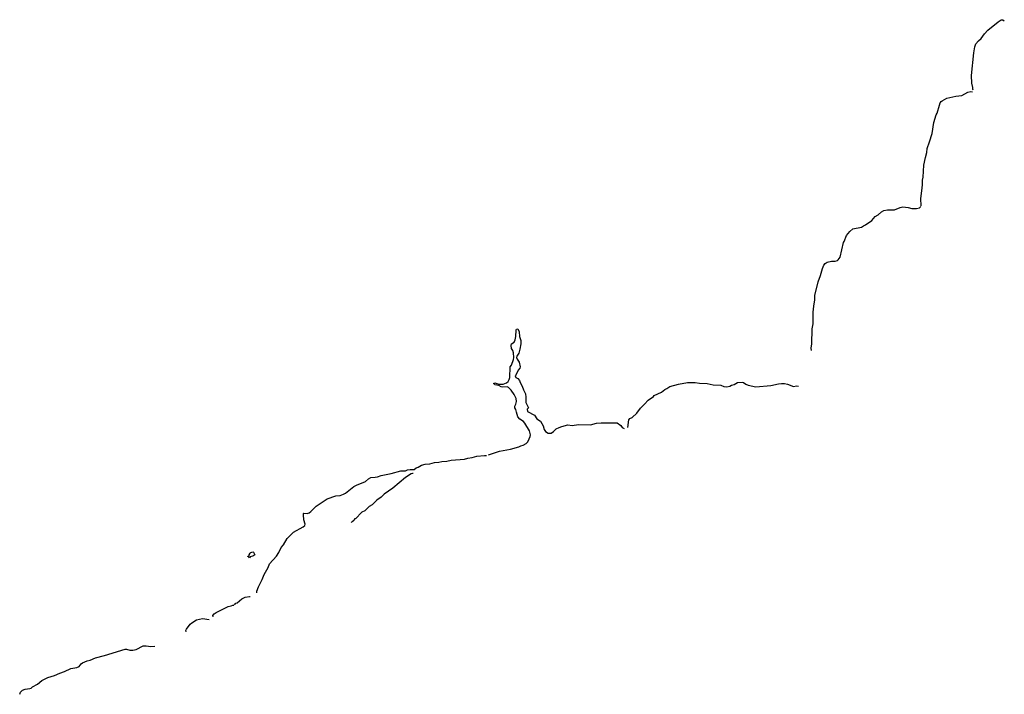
# Model space of a CAD drawing. Header units: inches. Extents: x 2604706 to 2755870, y 449242 to 584050.
# Tile 7 of 59: x 2674819 to 2687810, y 460450 to 469347. Entities that reach past the tile are written whole.
import ezdxf

# ---------------------------------------------------------------- set-up
doc = ezdxf.new("R2010")
doc.units = ezdxf.units.IN
doc.header["$MEASUREMENT"] = 0
doc.layers.add('C6476', color=7, linetype='Continuous')
doc.layers.add('C6486', color=7, linetype='Continuous')

msp = doc.modelspace()

# ---------------------------------------------------------------- linework, layer by layer
at = {"layer": 'C6476', "color": 6}
for points in [[(2677949, 461789), (2677948, 461810), (2677970, 461867), (2678018, 461962), (2678045, 462030), (2678097, 462123), (2678116, 462170), (2678207, 462273), (2678239, 462321), (2678270, 462387), (2678299, 462421), (2678350, 462506), (2678432, 462590), (2678560, 462660), (2678582, 462678), (2678586, 462694), (2678570, 462750), (2678562, 462818), (2678565, 462835), (2678570, 462839), (2678610, 462835), (2678637, 462843), (2678660, 462860), (2678730, 462930), (2678877, 463030), (2678990, 463067), (2679048, 463072), (2679090, 463088), (2679117, 463103), (2679230, 463190), (2679263, 463210), (2679383, 463257), (2679420, 463290), (2679454, 463310), (2679510, 463312), (2679542, 463318), (2679590, 463336), (2679719, 463361), (2679850, 463396), (2679910, 463399), (2679935, 463410), (2679970, 463416), (2680000, 463416)], [(2680000, 463361), (2679983, 463357), (2679911, 463309), (2679742, 463170), (2679630, 463089), (2679590, 463049), (2679532, 463010), (2679470, 462948), (2679430, 462928), (2679371, 462869), (2679334, 462850), (2679250, 462766), (2679238, 462762), (2679233, 462747), (2679218, 462742), (2679213, 462727), (2679198, 462722), (2679194, 462710)], [(2677652, 461630), (2677670, 461650), (2677690, 461655), (2677752, 461710), (2677794, 461730), (2677850, 461742), (2677860, 461740)], [(2677373, 461473), (2677368, 461490), (2677383, 461510), (2677410, 461530), (2677570, 461609), (2677610, 461617), (2677630, 461626), (2677646, 461626)], [(2677014, 461274), (2677013, 461290), (2677022, 461310), (2677070, 461377), (2677090, 461394), (2677150, 461430), (2677190, 461442), (2677230, 461448), (2677318, 461438)], [(2674819, 460450), (2674830, 460477), (2674856, 460504), (2674890, 460519), (2674955, 460525), (2674970, 460531), (2674990, 460547), (2675056, 460583), (2675110, 460630), (2675189, 460670), (2675280, 460700), (2675350, 460730), (2675410, 460750), (2675493, 460790), (2675575, 460805), (2675602, 460818), (2675630, 460850), (2675650, 460863), (2675709, 460890), (2675750, 460899), (2675819, 460930), (2675939, 460961), (2676210, 461044), (2676230, 461045), (2676273, 461033), (2676310, 461031), (2676357, 461043), (2676450, 461089), (2676490, 461091), (2676550, 461082), (2676603, 461083)]]:
    msp.add_lwpolyline(points, dxfattribs=at)
msp.add_lwpolyline([(2677850, 462249), (2677842, 462262), (2677830, 462266), (2677830, 462272), (2677846, 462274), (2677848, 462290), (2677858, 462310), (2677870, 462322), (2677894, 462330), (2677904, 462324), (2677922, 462290), (2677894, 462270), (2677858, 462262)], close=True, dxfattribs=at)
at = {"layer": 'C6486', "color": 6}
msp.add_line((2680010, 463364), (2680000, 463361), dxfattribs=at)
for points in [[(2687399, 468419), (2687393, 468430), (2687393, 468453), (2687380, 468510), (2687378, 468610), (2687410, 468912), (2687422, 468990), (2687434, 469030), (2687470, 469070), (2687503, 469097), (2687550, 469162), (2687593, 469207), (2687730, 469320), (2687770, 469345), (2687790, 469347), (2687810, 469331)], [(2686714, 466894), (2686708, 466990), (2686724, 467090), (2686731, 467169), (2686730, 467230), (2686739, 467270), (2686750, 467430), (2686769, 467530), (2686786, 467594), (2686793, 467650), (2686825, 467735), (2686856, 467844), (2686880, 467990), (2686909, 468090), (2686925, 468115), (2686935, 468145), (2686944, 468190), (2686964, 468250), (2686978, 468270), (2686990, 468278), (2687050, 468310), (2687170, 468338), (2687250, 468345), (2687330, 468392), (2687370, 468401), (2687390, 468394)], [(2685266, 464986), (2685263, 465017), (2685270, 465070), (2685276, 465270), (2685286, 465334), (2685290, 465490), (2685295, 465570), (2685309, 465651), (2685310, 465710), (2685355, 465890), (2685385, 465975), (2685410, 466066), (2685430, 466111), (2685445, 466130), (2685474, 466150), (2685530, 466162), (2685578, 466162), (2685608, 466172), (2685619, 466181), (2685643, 466217), (2685690, 466410), (2685699, 466421), (2685730, 466499), (2685770, 466554), (2685810, 466588), (2685928, 466612), (2685954, 466630), (2685980, 466640), (2686062, 466698), (2686106, 466750), (2686146, 466774), (2686190, 466814), (2686221, 466830), (2686270, 466840), (2686362, 466838), (2686434, 466870), (2686470, 466877), (2686542, 466870), (2686590, 466858), (2686650, 466855), (2686690, 466865), (2686710, 466885)], [(2681003, 463610), (2681150, 463656), (2681296, 463684), (2681405, 463715), (2681430, 463728), (2681463, 463737), (2681502, 463758), (2681522, 463778), (2681543, 463817), (2681555, 463850), (2681558, 463870), (2681546, 463926), (2681486, 464026), (2681468, 464048), (2681417, 464077), (2681390, 464110), (2681373, 464170), (2681367, 464207), (2681353, 464230), (2681350, 464250), (2681365, 464275), (2681372, 464310), (2681370, 464350), (2681344, 464404), (2681303, 464463), (2681270, 464498), (2681250, 464504), (2681190, 464501), (2681170, 464505), (2681142, 464522), (2681089, 464530), (2681082, 464542), (2681069, 464550), (2681090, 464557), (2681141, 464541), (2681170, 464538), (2681199, 464541), (2681241, 464559), (2681264, 464576), (2681279, 464601), (2681285, 464630), (2681292, 464770), (2681308, 464792), (2681334, 464866), (2681339, 464890), (2681334, 464954), (2681324, 464984), (2681310, 465010), (2681305, 465050), (2681310, 465072), (2681345, 465095), (2681356, 465124), (2681367, 465170), (2681370, 465254), (2681375, 465265), (2681390, 465271), (2681410, 465232), (2681415, 465170), (2681430, 465114), (2681430, 465070), (2681419, 465001), (2681405, 464950), (2681379, 464910), (2681375, 464890), (2681381, 464870), (2681410, 464830), (2681423, 464770), (2681418, 464750), (2681397, 464723), (2681370, 464669), (2681356, 464650), (2681365, 464630), (2681390, 464613), (2681412, 464590), (2681422, 464562), (2681450, 464512), (2681465, 464465), (2681493, 464413), (2681499, 464370), (2681499, 464299), (2681531, 464230), (2681514, 464210), (2681518, 464178), (2681610, 464130), (2681644, 464084), (2681690, 464052), (2681725, 463990), (2681741, 463941), (2681757, 463917), (2681790, 463895), (2681810, 463892), (2681830, 463896), (2681863, 463917), (2681898, 463950), (2681937, 463970), (2681970, 463983), (2682050, 464003), (2682110, 463997), (2682190, 464008), (2682350, 464005), (2682430, 464024), (2682490, 464030), (2682702, 464030), (2682750, 463996), (2682770, 463970), (2682796, 463956)], [(2682842, 463970), (2682856, 464070), (2682870, 464086), (2682899, 464101), (2682962, 464158), (2683010, 464223), (2683065, 464275), (2683113, 464330), (2683182, 464378), (2683192, 464390), (2683285, 464435), (2683330, 464470), (2683358, 464482), (2683399, 464510), (2683510, 464542), (2683630, 464560), (2683730, 464562), (2683790, 464554), (2683890, 464548), (2683970, 464533), (2684070, 464528), (2684110, 464510), (2684150, 464503), (2684187, 464513), (2684210, 464528), (2684244, 464536), (2684290, 464564), (2684350, 464567), (2684370, 464564), (2684401, 464541), (2684429, 464529), (2684530, 464505), (2684730, 464521), (2684830, 464546), (2684870, 464550), (2684910, 464548), (2684950, 464539), (2685030, 464510), (2685070, 464517), (2685095, 464515)], [(2680000, 463416), (2680024, 463416), (2680050, 463438), (2680076, 463444), (2680119, 463470), (2680170, 463485), (2680232, 463488), (2680290, 463506), (2680350, 463510), (2680390, 463521), (2680456, 463524), (2680510, 463538), (2680690, 463550), (2680730, 463566), (2680790, 463573), (2680850, 463590), (2680950, 463600), (2680978, 463598)]]:
    msp.add_lwpolyline(points, dxfattribs=at)

doc.saveas('drawing.dxf')
